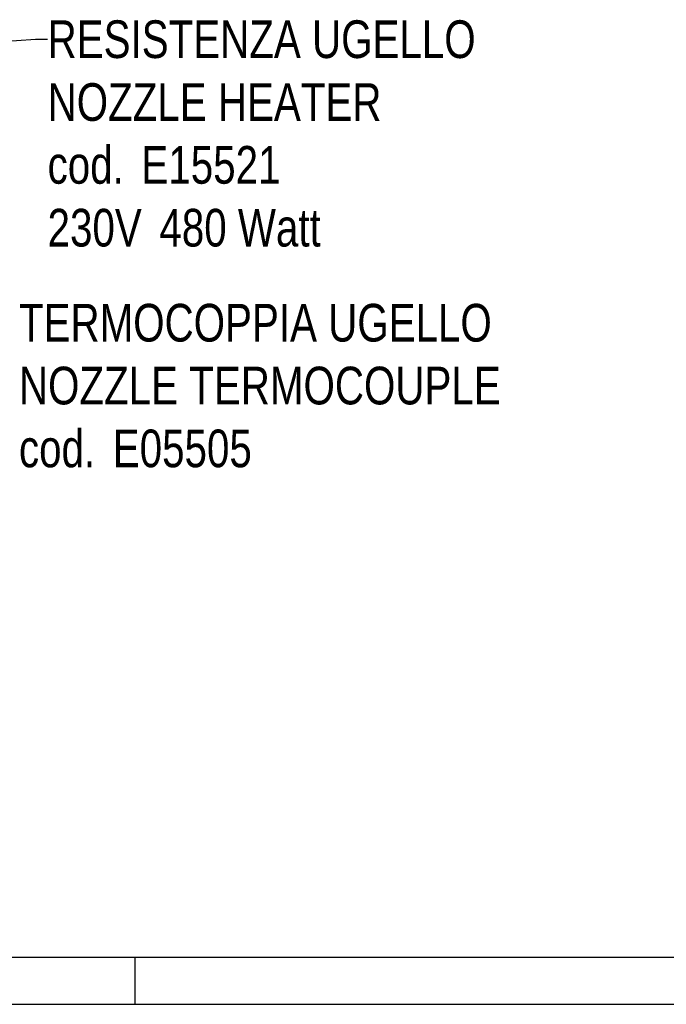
# Model space of a CAD drawing. Extents: x 0 to 1189, y 0 to 841.
# Tile 27 of 76: x 337 to 405, y 0 to 104. Entities that reach past the tile are written whole.
import ezdxf

# ---------------------------------------------------------------- set-up
doc = ezdxf.new("R2010")
doc.units = 0
doc.header["$LTSCALE"] = 65.395
doc.layers.get('0').update_dxf_attribs({"linetype": 'CONTINUOUS'})
doc.layers.add('mg_3_BL8', color=7, linetype='CONTINUOUS')
doc.styles.get("Standard").update_dxf_attribs({"font": 'txt', "width": 0.8})
doc.dimstyles.get("Standard").update_dxf_attribs({"dimtxt": 3, "dimasz": 3, "dimexe": 2, "dimexo": 0, "dimtad": 1, "dimtxsty": 'STANDARD', "dimblk": '_ARROW_FILLED', "dimblk1": '_ARROW_FILLED', "dimblk2": '_ARROW_FILLED', "dimcen": 0.09, "dimazin": 3, "dimtol": 1, "dimtp": 0.01, "dimtm": 0.01, "dimtfac": 1, "dimtofl": 0, "dimtmove": 0, "dimatfit": 3, "dimtolj": 1})

# ---------------------------------------------------------------- blocks, each defined once
blk = doc.blocks.new('A0_BL15', base_point=(594.5, 420.5))
at = {"color": 7, "linetype": 'CONTINUOUS'}
for p, q in [((5, 5), (1184, 5)), ((349, 0), (349, 5)), ((0, 0), (1189, 0))]:
    blk.add_line(p, q, dxfattribs=at)
blk = doc.blocks.new('_ARROW_FILLED')
at = {"color": 0, "linetype": 'BYBLOCK'}
blk.add_solid([(0, 0), (-1, 0.167), (-1, -0.167)], dxfattribs=at)
blk = doc.blocks.new('MG_3_BL8', base_point=(356.45, 141.46))
at = {"layer": 'mg_3_BL8', "color": 7, "linetype": 'CONTINUOUS', "char_height": 4, "attachment_point": 1}
for s, insert, width in [('RESISTENZA UGELLO\\PNOZZLE HEATER\\Pcod. {\\Ftxt.shx;\\W0.190476;\\H4.000000; }E15521\\P230V {\\Ftxt.shx;\\W0.190476;\\H4.000000; }480 Watt', (339.71, 104.42), 78.2857), ('TERMOCOPPIA UGELLO\\PNOZZLE TERMOCOUPLE\\Pcod. {\\Ftxt.shx;\\W0.190476;\\H4.000000; }E05505', (336.67, 74.33), 84.1429)]:
    blk.add_mtext(s, dxfattribs=dict(at, insert=insert, width=width))
at = {"layer": 'mg_3_BL8', "color": 7, "linetype": 'CONTINUOUS'}
blk.add_leader([(297.87, 99.64), (338.41, 102.42), (339.71, 102.42)], dimstyle='STANDARD', override={"dimtad": 0}, dxfattribs=at)

msp = doc.modelspace()

# ---------------------------------------------------------------- linework, layer by layer
at = {"color": 7, "linetype": 'CONTINUOUS'}
msp.add_line((0, 0), (1189, 0), dxfattribs=at)

# ---------------------------------------------------------------- block references
at = {"color": 2, "linetype": 'CONTINUOUS'}
msp.add_blockref('A0_BL15', (594.5, 420.5), dxfattribs=at)
at = {"layer": 'mg_3_BL8'}
msp.add_blockref('MG_3_BL8', (356.453, 141.465), dxfattribs=at)

doc.saveas('drawing.dxf')
